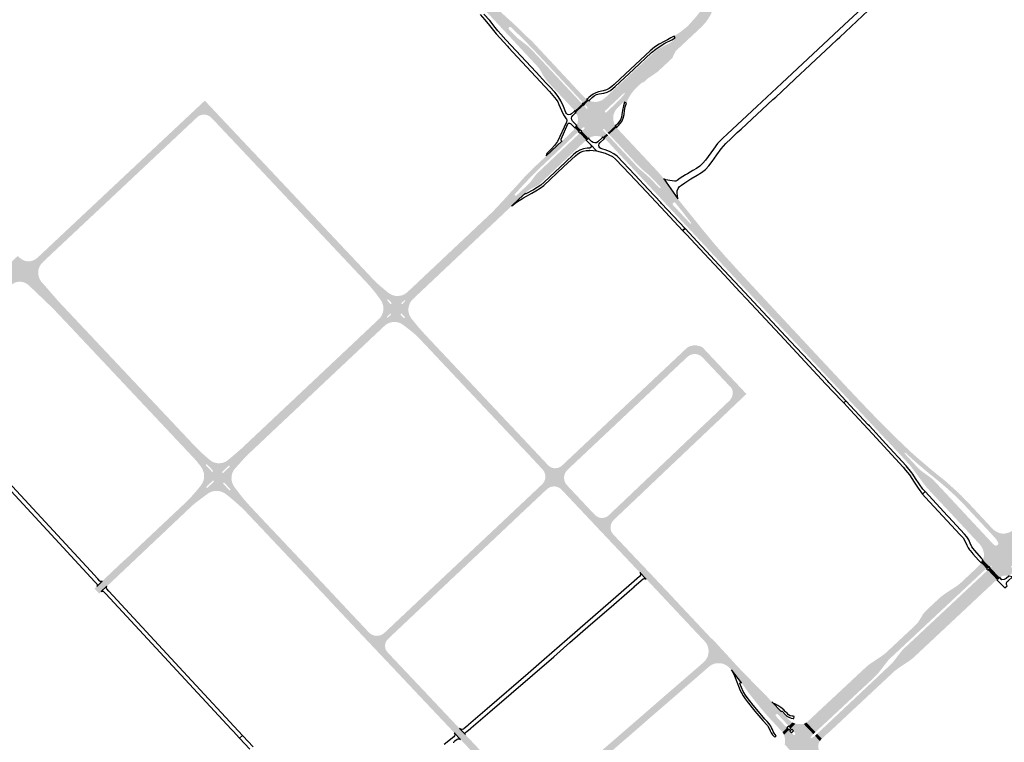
# Model space of a CAD drawing. Header units: metres. Extents: x 124582 to 143330, y 393481 to 406815.
# Tile 87 of 134: x 129512 to 130523, y 399809 to 400551. Entities that reach past the tile are written whole.
import ezdxf

# ---------------------------------------------------------------- set-up
doc = ezdxf.new("R2010")
doc.units = ezdxf.units.M
doc.header["$MEASUREMENT"] = 0
for name, color, linetype, lineweight in [('ir-ARC-asfalt-bestaande fietspaden-niet te inspecteren', 21, 'Continuous', 0), ('ir-ARC-asfalt-bestaande wegen-niet te inspecteren', 151, 'Continuous', 0), ('ir-ARC-asfalt-hoofdwegen-te inspecteren', 5, 'Continuous', 0), ('ir-ARC-beton-hoofdwegen-te inspecteren', 253, 'Continuous', 0)]:
    doc.layers.add(name, color=color, linetype=linetype, lineweight=lineweight)

msp = doc.modelspace()

# ---------------------------------------------------------------- hatches: boundary and pattern name
at = {"layer": 'ir-ARC-asfalt-hoofdwegen-te inspecteren', "linetype": 'Continuous', "lineweight": 13}
for points in [[(130009.732, 400538.933), (129992.567, 400557.274), (129961.354, 400590.69), (129930.981, 400623.174), (129908.205, 400647.603), (129885.098, 400672.328), (129884.756, 400672.693), (129890.235, 400677.792), (129890.576, 400677.426), (129898.473, 400668.932), (129943.944, 400620.283), (129955.246, 400608.392), (129966.597, 400596.542), (129977.396, 400585.674), (129988.345, 400574.958), (129999.937, 400563.98), (130003.665, 400560.511), (130007.423, 400557.082), (130014.774, 400550.456), (130018.51, 400547.067), (130014.236, 400543.071), (130014.203, 400543.04)], [(130090.369, 400465.44), (130088.788, 400467.136), (130058.096, 400500), (130040.081, 400519.291), (130028.952, 400530.768), (130017.469, 400541.891), (130016.24, 400543.051), (130015.604, 400543.4), (130014.879, 400543.407), (130014.236, 400543.071), (130018.51, 400547.067), (130026.899, 400539.115), (130035.1, 400530.969), (130035.784, 400530.385), (130036.603, 400530.013), (130039.273, 400527.105), (130087.327, 400475.654), (130091.429, 400471.26), (130093.841, 400469.223), (130094.278, 400468.979)], [(130081.692, 400457.339), (130081.4, 400457.762), (130079.744, 400459.509), (130073.469, 400466.13), (130062.247, 400478.098), (130054.386, 400486.582), (130051.539, 400490.119), (130049.03, 400493.903), (130046.88, 400497.902), (130045.444, 400500.226), (130044.466, 400501.612), (130043.33, 400502.872), (130036.522, 400510.169), (130014.861, 400533.452), (130009.732, 400538.933), (130014.203, 400543.04), (130013.745, 400542.092), (130014.026, 400541.078), (130019.16, 400535.611), (130022.577, 400532.294), (130026.29, 400529.312), (130027.481, 400528.471), (130032.641, 400524.483), (130037.388, 400520.012), (130087.708, 400466.127), (130089.302, 400464.42)], [(130095.902, 400429.028), (130088.94, 400436.41), (130091.511, 400438.831), (130091.825, 400439.532), (130091.551, 400440.25), (130090.85, 400440.564), (130090.132, 400440.29), (130087.571, 400437.86), (130083.652, 400442.12), (130084.711, 400445.33), (130084.99, 400448.7), (130084.473, 400452.04), (130083.19, 400455.168), (130082.899, 400455.59), (130090.71, 400462.87), (130093.801, 400459.57), (130094.15, 400459.4), (130094.502, 400459.55), (130094.802, 400459.82), (130094.99, 400460.16), (130094.871, 400460.53), (130091.831, 400463.9), (130096.169, 400467.924), (130096.66, 400467.65), (130099.793, 400466.644), (130103.073, 400466.373), (130106.329, 400466.853), (130109.392, 400468.057), (130112.102, 400469.924), (130120.436, 400477.69), (130127.513, 400471.048), (130112.871, 400457.29), (130112.552, 400456.583), (130112.825, 400455.856), (130113.53, 400455.533), (130114.258, 400455.801), (130126.382, 400467.32), (130128.76, 400469.911), (130132.43, 400466.677), (130131.83, 400466.592), (130128.672, 400463.24), (130125.36, 400460.017), (130123.612, 400457.889), (130122.299, 400455.468), (130121.47, 400452.842), (130121.154, 400450.106), (130121.362, 400447.36), (130121.982, 400444.85), (130122.931, 400442.449), (130123.061, 400442.259), (130123.326, 400441.887), (130115.51, 400434.65), (130111.751, 400438.69), (130111.401, 400438.86), (130111.04, 400438.73), (130110.681, 400438.42), (130110.491, 400438.06), (130110.642, 400437.68), (130114.4, 400433.653), (130110.359, 400429.893), (130109.778, 400430.22), (130109.722, 400430.249), (130107.089, 400431.127), (130104.337, 400431.483), (130101.568, 400431.305), (130098.884, 400430.599), (130096.385, 400429.392)], [(129533.725, 400281.771), (129512.519, 400305.58), (129512.557, 400305.547), (129512.894, 400305.305), (129514.854, 400304.097), (129516.98, 400303.215), (129519.794, 400302.752), (129522.641, 400302.9), (129525.392, 400303.652), (129527.918, 400304.975), (129530.104, 400306.806), (129531.595, 400308.152), (129543.63, 400319.45), (129555.646, 400330.753), (129588.631, 400361.699), (129600.612, 400372.923), (129615.668, 400387.056), (129616.459, 400387.819), (129631.404, 400401.827), (129660.552, 400429.198), (129688.225, 400455.163), (129689.354, 400456.207), (129701.642, 400467.717), (129703.678, 400465.623), (129714.721, 400453.868), (129715.037, 400453.532), (129710.151, 400448.385), (129708.779, 400449.842), (129708.307, 400450.313), (129706.296, 400451.905), (129703.959, 400452.961), (129701.435, 400453.418), (129698.876, 400453.249), (129696.434, 400452.465), (129694.256, 400451.111), (129693.547, 400450.446), (129693.109, 400450.035), (129680.783, 400438.462), (129680.345, 400438.051), (129665.804, 400424.398), (129665.366, 400423.987), (129650.824, 400410.333), (129650.386, 400409.922), (129636.582, 400396.961), (129636.144, 400396.55), (129621.592, 400382.888), (129621.155, 400382.477), (129607.36, 400369.525), (129606.922, 400369.114), (129593.118, 400356.154), (129592.681, 400355.743), (129590.427, 400353.627), (129578.204, 400342.179), (129576.653, 400340.725), (129576.216, 400340.314), (129560.954, 400325.999), (129560.517, 400325.589), (129547.438, 400313.322), (129547, 400312.911), (129536.857, 400303.398), (129536.42, 400302.988), (129535.706, 400302.319), (129533.483, 400299.945), (129531.829, 400297.146), (129530.822, 400294.054), (129530.509, 400290.817), (129530.908, 400287.59), (129531.997, 400284.526)], [(129881.881, 400263.679), (129881.66, 400264), (129876.653, 400270.778), (129871.303, 400277.288), (129838.565, 400312.058), (129821.207, 400330.494), (129745.287, 400411.126), (129731.249, 400426.03), (129729.531, 400427.806), (129710.151, 400448.385), (129715.037, 400453.532), (129722.386, 400445.714), (129723.535, 400444.517), (129723.98, 400444.074), (129741.035, 400425.957), (129749.182, 400417.306), (129751.012, 400415.404), (129765.096, 400400.469), (129779.852, 400384.795), (129794.619, 400369.133), (129822.388, 400339.644), (129848.579, 400311.854), (129850.135, 400310.203), (129858.334, 400301.504), (129859.37, 400300.436), (129874.669, 400284.199), (129876.962, 400281.812), (129879.586, 400279.427), (129881.427, 400277.754), (129889.263, 400271.215)], [(130020.186, 400370.284), (130016.167, 400373.997), (130021.525, 400379.796), (130029.77, 400388.961), (130041.87, 400401.01), (130052.051, 400410.601), (130052.181, 400410.747), (130052.284, 400410.91), (130068.872, 400426.45), (130080.481, 400437.48), (130082.002, 400439.39), (130085.391, 400435.8), (130083.644, 400434.155), (130047.271, 400399.92), (130037.971, 400390.77), (130028.931, 400381.36), (130020.151, 400371.7), (130019.891, 400370.985)], [(130024.235, 400366.543), (130020.275, 400370.203), (130020.939, 400369.969), (130021.6, 400370.21), (130033.311, 400381.23), (130034.87, 400382.754), (130036.327, 400384.376), (130037.008, 400385.228), (130040.744, 400390.425), (130042.086, 400392.024), (130043.533, 400393.53), (130085.021, 400432.709), (130086.76, 400434.35), (130093.473, 400427.2), (130093.079, 400426.903), (130091.748, 400425.653), (130047.168, 400383.668), (130044.881, 400381.676), (130042.366, 400379.981), (130039.661, 400378.61), (130039.481, 400378.529), (130036.4, 400377.013), (130033.542, 400375.108), (130030.958, 400372.846)], [(130197.19, 400338.23), (130173.017, 400364.152), (130172.091, 400365.113), (130156.098, 400382.239), (130123.783, 400416.762), (130114.155, 400427.322), (130112.658, 400428.6), (130112.572, 400428.661), (130112.481, 400428.7), (130112.27, 400428.819), (130115.862, 400432.1), (130117.411, 400430.439), (130145.214, 400400.589), (130148.799, 400397.078), (130152.569, 400393.766), (130155.612, 400391.197), (130159.999, 400387.123), (130168.568, 400378.06), (130168.888, 400377.916), (130169.235, 400377.973), (130169.513, 400378.255), (130169.745, 400378.49), (130169.823, 400378.822), (130169.656, 400379.119), (130161.116, 400388.167), (130156.719, 400392.273), (130152.894, 400395.494), (130149.713, 400398.317), (130146.669, 400401.286), (130118.508, 400431.44), (130116.96, 400433.1), (130124.552, 400440.165), (130124.786, 400439.837), (130126.211, 400438.295), (130162.63, 400399.5), (130167.483, 400394.299), (130170.643, 400390.679), (130173.229, 400387.43), (130187.439, 400366.948), (130200.378, 400350.948), (130205.19, 400344.975), (130201.211, 400341.512), (130201.338, 400341.842), (130201.227, 400342.177), (130191.982, 400354.04), (130185.763, 400361.806), (130185.094, 400362.641), (130184.482, 400363.128), (130183.706, 400363.221), (130182.996, 400362.892), (130182.901, 400362.808), (130182.722, 400362.649), (130182.317, 400361.997), (130182.285, 400361.23), (130182.636, 400360.547), (130183.328, 400359.773), (130200.432, 400341.5), (130200.766, 400341.334), (130201.125, 400341.434)], [(130362.371, 400161.432), (130345.677, 400179.3), (130344.756, 400180.262), (130326.145, 400200.258), (130307.149, 400220.568), (130266.276, 400264.34), (130248.083, 400283.768), (130242.779, 400289.472), (130214.63, 400319.531), (130213.714, 400320.51), (130197.19, 400338.23), (130201.125, 400341.434), (130201.211, 400341.512), (130205.19, 400344.975), (130213.479, 400334.685), (130218.711, 400328.377), (130224.746, 400321.101), (130225.098, 400320.677), (130237.395, 400306.617), (130251.427, 400291.254), (130272.465, 400268.545), (130283.419, 400256.78), (130289.123, 400250.653), (130294.946, 400244.399), (130316.482, 400221.365), (130322.415, 400214.985), (130325.635, 400211.522), (130345.245, 400190.593), (130353.332, 400181.926), (130363.847, 400170.656), (130367.783, 400166.495)], [(129520.672, 400278.286), (129518.067, 400280.151), (129515.099, 400281.356), (129511.931, 400281.833), (129508.739, 400281.557), (129505.965, 400280.59), (129503.612, 400279.138), (129498.094, 400284.613), (129499.182, 400286.412), (129499.716, 400287.506), (129500.764, 400291.04), (129501.056, 400294.715), (129500.818, 400297.249), (129500.209, 400299.72), (129499.644, 400301.081), (129499.234, 400301.896), (129498.691, 400302.751), (129496.909, 400305.218), (129501.185, 400300.372)], [(129732.244, 400070.845), (129719.918, 400085.573), (129720.253, 400085.429), (129720.596, 400085.554), (129727.138, 400091.782), (129727.322, 400092.118), (129727.205, 400092.483), (129726.862, 400092.88), (129726.518, 400092.993), (129726.181, 400092.862), (129719.609, 400086.633), (129719.441, 400086.299), (129719.571, 400085.948), (129705.962, 400099.463), (129708.327, 400097.62), (129711.014, 400096.291), (129713.914, 400095.53), (129716.907, 400095.368), (129719.872, 400095.812), (129722.687, 400096.843), (129725.237, 400098.42), (129725.861, 400098.954), (129738.42, 400109.65), (129741.76, 400112.794), (129751.534, 400121.998), (129762.233, 400132.072), (129764.717, 400134.411), (129775.669, 400144.723), (129786.661, 400155.072), (129797.74, 400165.505), (129812.469, 400179.373), (129824.19, 400190.409), (129864.497, 400228.361), (129877.37, 400240.483), (129880.905, 400243.814), (129887.21, 400237.349), (129884.024, 400234.396), (129874.759, 400225.669), (129854.157, 400206.244), (129853.276, 400205.4), (129849.271, 400201.712), (129847.595, 400200.032), (129838.069, 400191.169), (129827.473, 400181.16), (129825.703, 400179.505), (129811.096, 400165.777), (129808.864, 400163.635), (129807.831, 400162.62), (129797.368, 400152.765), (129796.089, 400151.559), (129786.29, 400142.328), (129777.399, 400133.969), (129776.235, 400132.911), (129771.663, 400128.551), (129763.614, 400120.968), (129754.002, 400111.912), (129747.849, 400106.116), (129741.372, 400099.57), (129733.289, 400090.618), (129731.3, 400088.105), (129729.894, 400085.225), (129729.136, 400082.11), (129729.061, 400078.906), (129729.673, 400075.76), (129730.944, 400072.817)], [(130048.715, 400074.298), (130050.267, 400076.506), (130051.231, 400079.028), (130051.548, 400081.709), (130051.198, 400084.386), (130050.203, 400086.895), (130048.623, 400089.084), (130046.539, 400091.271), (130037.343, 400101.121), (130013.223, 400126.726), (130000, 400140.762), (129999.703, 400141.077), (129973.764, 400168.611), (129963.054, 400179.98), (129944.304, 400199.882), (129933.254, 400211.612), (129923.43, 400222.04), (129919.522, 400226.02), (129915.271, 400229.87), (129908.63, 400234.999), (129915.774, 400241.62), (129921.93, 400234.212), (129928.376, 400227.056), (129988.583, 400163.166), (129995.284, 400156.054), (130002.535, 400148.36), (130008.909, 400141.596), (130010.731, 400139.663), (130017.159, 400132.841), (130022.049, 400127.652), (130030.482, 400118.703), (130042.906, 400105.52), (130052.839, 400094.92), (130053.739, 400093.997), (130054.589, 400093.075), (130056.578, 400091.59), (130058.867, 400090.629), (130061.321, 400090.25), (130063.793, 400090.475), (130066.137, 400091.291), (130068.215, 400092.65)], [(130053.124, 400068.775), (130048.715, 400074.298), (130068.215, 400092.65), (130073.988, 400098.095), (130074.424, 400098.507), (130087.462, 400110.806), (130087.898, 400111.218), (130102.46, 400124.953), (130102.896, 400125.365), (130117.378, 400139.026), (130117.815, 400139.438), (130125.106, 400146.316), (130137.023, 400157.483), (130144.289, 400164.328), (130144.726, 400164.74), (130157.448, 400176.725), (130157.885, 400177.136), (130176.006, 400194.208), (130176.443, 400194.62), (130190.563, 400207.922), (130191, 400208.333), (130197.366, 400214.331), (130200.345, 400215.686), (130203.542, 400216.381), (130205.165, 400207.614), (130202.434, 400207.331), (130199.861, 400206.373), (130197.61, 400204.8), (130197.443, 400204.629), (130183.517, 400191.578), (130179.424, 400187.739), (130162.452, 400171.704), (130162.021, 400171.273), (130158.858, 400168.34), (130150.378, 400160.356), (130150.361, 400160.34), (130148.468, 400158.53), (130145.637, 400155.896), (130130.17, 400141.311), (130129.381, 400140.588), (130125.519, 400136.928), (130116.945, 400128.848), (130103, 400115.735), (130089.566, 400103.065), (130074.233, 400088.638), (130073.966, 400088.397)], [(130243.71, 400165.363), (130243.944, 400167.579), (130243.732, 400169.798), (130243.08, 400171.929), (130242.327, 400172.927), (130240.824, 400174.527), (130226.927, 400189.239), (130226.705, 400189.46), (130226.469, 400189.721), (130218.976, 400197.67), (130212.765, 400204.266), (130212.579, 400204.447), (130210.405, 400206.124), (130207.88, 400207.203), (130205.165, 400207.614), (130203.542, 400216.381), (130206.814, 400216.385), (130210.014, 400215.698), (130211.77, 400215.051), (130213.313, 400213.993), (130218.504, 400208.457), (130232.549, 400193.565), (130246.654, 400178.628), (130250.242, 400174.816), (130258.024, 400166.54)], [(130120.849, 400022.749), (130102.524, 400042.226), (130104.539, 400040.619), (130106.898, 400039.584), (130109.445, 400039.19), (130112.007, 400039.463), (130114.414, 400040.386), (130116.502, 400041.895), (130117.405, 400042.747), (130121.905, 400047.048), (130131.186, 400055.828), (130134.825, 400059.312), (130149.88, 400073.614), (130162.591, 400085.664), (130162.791, 400085.844), (130162.849, 400085.899), (130173.291, 400095.813), (130173.363, 400095.885), (130188.035, 400109.816), (130188.279, 400110.04), (130188.373, 400110.146), (130198.781, 400120.034), (130198.854, 400120.103), (130199.306, 400120.556), (130210.541, 400131.195), (130213.701, 400134.155), (130223.788, 400143.711), (130225.454, 400145.33), (130240.316, 400159.428), (130240.505, 400159.598), (130241.955, 400161.29), (130243.038, 400163.238), (130243.71, 400165.363), (130258.024, 400166.54), (130257.595, 400166.154), (130256.053, 400164.681), (130251.992, 400160.845), (130248.722, 400157.718), (130244.786, 400154.01), (130229.285, 400139.254), (130229.16, 400139.135), (130228.961, 400138.906), (130225.326, 400135.509), (130205.924, 400117.079), (130202.277, 400113.634), (130201.338, 400112.774), (130201.177, 400112.586), (130192.435, 400104.305), (130179.776, 400092.307), (130179.759, 400092.291), (130178.847, 400091.442), (130177.424, 400090.083), (130166.546, 400079.762), (130161.711, 400075.158), (130154.758, 400068.546), (130148.21, 400062.291), (130148.149, 400062.233), (130128.864, 400043.958), (130121.916, 400037.407), (130121.518, 400037.016), (130120.502, 400035.712), (130119.115, 400033.283), (130118.434, 400030.57), (130118.509, 400027.773), (130119.334, 400025.101)], [(130426.308, 400092.874), (130423.982, 400095.52), (130417.289, 400102.776), (130412.416, 400108.039), (130403.544, 400117.517), (130386.554, 400135.665), (130385.394, 400136.917), (130368.464, 400154.91), (130362.371, 400161.432), (130367.783, 400166.495), (130375.926, 400157.887), (130391.707, 400141.508), (130397.985, 400135.143), (130408.325, 400124.664), (130418.987, 400114.513), (130423.949, 400109.833), (130425.17, 400108.681), (130426.888, 400106.998), (130435.166, 400099.668), (130435.491, 400099.368), (130430.957, 400097.373), (130421.251, 400106.189), (130420.926, 400106.311), (130420.596, 400106.203), (130420.489, 400106.092), (130420.392, 400105.753), (130420.533, 400105.429), (130429.451, 400095.779)], [(129593.177, 399961.551), (129588.359, 399966.745), (129590.583, 399968.804), (129596.275, 399974.258), (129596.768, 399974.714), (129606.021, 399983.648), (129616.478, 399993.477), (129622.382, 399998.798), (129623.643, 400000), (129639.457, 400015.074), (129667.306, 400041.249), (129678.405, 400051.681), (129684.549, 400057.48), (129688.783, 400062.089), (129692.833, 400066.765), (129692.894, 400066.835), (129695.281, 400069.725), (129698.071, 400073.27), (129699.689, 400076.051), (129700.683, 400079.11), (129701.008, 400082.311), (129700.649, 400085.508), (129699.623, 400088.557), (129698.831, 400090.16), (129698.062, 400091.34), (129710.521, 400077.499), (129710.176, 400077.635), (129709.836, 400077.486), (129703.267, 400071.324), (129703.102, 400070.979), (129703.229, 400070.619), (129703.566, 400070.252), (129703.916, 400070.079), (129704.28, 400070.218), (129710.86, 400076.402), (129711.016, 400076.732), (129710.906, 400077.081), (129723.25, 400063.731), (129722.518, 400064.276), (129721.752, 400064.779), (129718.804, 400066.185), (129715.627, 400066.939), (129712.362, 400067.008), (129709.155, 400066.389), (129706.151, 400065.109), (129703.483, 400063.225), (129702.081, 400062.189), (129691.44, 400054.22), (129687.646, 400050.834), (129662.208, 400026.804), (129659.833, 400024.53), (129636.132, 400002.167), (129629.652, 399996.023), (129617.203, 399984.29), (129612.399, 399979.73), (129608.548, 399976.074), (129602.11, 399970.027), (129601.161, 399969.122), (129595.344, 399963.578)], [(130497.379, 400012.453), (130476.892, 400034.421), (130468.645, 400043.223), (130467.615, 400044.325), (130446.178, 400067.252), (130443.481, 400070.182), (130440.947, 400073.314), (130431.338, 400086.212), (130430.444, 400087.415), (130427.721, 400091.078), (130427.493, 400091.366), (130426.308, 400092.874), (130429.451, 400095.779), (130434.014, 400090.831), (130436.302, 400088.676), (130438.744, 400086.696), (130446.855, 400080.93), (130448.52, 400079.625), (130449.78, 400078.461), (130451.319, 400076.866), (130470.917, 400055.887), (130481.202, 400044.855), (130504.844, 400019.508)], [(130508.864, 400023.634), (130485.414, 400048.831), (130480.396, 400054.166), (130478.227, 400056.42), (130474.868, 400059.681), (130471.252, 400063.141), (130464.189, 400069.591), (130456.926, 400075.815), (130450.013, 400081.404), (130445.961, 400084.624), (130440.711, 400089.048), (130430.957, 400097.373), (130435.491, 400099.368), (130442.217, 400093.676), (130445.064, 400091.217), (130450.318, 400086.851), (130462.376, 400077.097), (130473.686, 400066.986), (130478.567, 400062.328), (130479.08, 400061.812), (130486.863, 400053.773), (130487.146, 400053.522), (130490.03, 400050.413), (130500.104, 400039.645), (130510.349, 400028.656), (130511.046, 400027.944), (130512.235, 400026.815)], [(130148.389, 399983.391), (130145.547, 399986.325), (130132.65, 400000), (130122.949, 400010.221), (130122.257, 400010.974), (130121.961, 400011.274), (130114.626, 400018.997), (130103.381, 400030.886), (130103.367, 400030.901), (130100.42, 400034.057), (130099.663, 400034.855), (130097.382, 400037.276), (130096.27, 400038.454), (130091.328, 400043.725), (130090.187, 400044.914), (130082.279, 400053.283), (130068.887, 400067.514), (130068.026, 400068.461), (130065.868, 400070.154), (130063.35, 400071.24), (130060.639, 400071.65), (130057.912, 400071.355), (130055.351, 400070.375), (130053.124, 400068.775), (130073.966, 400088.397), (130072.201, 400086.151), (130071.069, 400083.529), (130070.645, 400080.704), (130070.958, 400077.865), (130071.987, 400075.201), (130073.664, 400072.888), (130074.271, 400072.215), (130077.252, 400069.022), (130077.942, 400068.287), (130087.661, 400057.999), (130096.843, 400048.24), (130102.524, 400042.226), (130120.849, 400022.749), (130127.203, 400016.034), (130127.52, 400015.68), (130128.184, 400014.987), (130151.069, 399990.78), (130152.818, 399988.936), (130153.732, 399987.989)], [(129884.083, 399896.785), (129869.521, 399912.176), (129859.229, 399923.057), (129851.522, 399931.235), (129847.732, 399935.282), (129835.533, 399948.258), (129827.248, 399957.14), (129816.001, 399969.089), (129814.448, 399970.754), (129808.499, 399977.036), (129781.117, 400006.081), (129770.11, 400017.722), (129758.935, 400029.596), (129753.943, 400034.839), (129742.111, 400047.363), (129740.546, 400048.96), (129733.767, 400055.092), (129726.772, 400060.976), (129725.188, 400062.24), (129723.56, 400063.456), (129723.25, 400063.731), (129727.149, 400067.626), (129727.509, 400067.745), (129727.887, 400068.089), (129727.983, 400068.243), (129728.017, 400068.421), (129727.979, 400068.612), (129732.244, 400070.845), (129736.597, 400065.064), (129740.553, 400060.019), (129744.727, 400055.152), (129745.008, 400054.818), (129747.846, 400051.673), (129768.022, 400030.173), (129773.359, 400024.588), (129780.702, 400016.797), (129791.401, 400005.457), (129809.814, 399985.938), (129816.93, 399978.37), (129818.094, 399977.135), (129821.094, 399973.953), (129827.837, 399966.815), (129839.616, 399954.244), (129840.078, 399953.739), (129855.183, 399937.669), (129871.201, 399920.698), (129873.428, 399919.288), (129875.919, 399918.425), (129878.541, 399918.157), (129881.155, 399918.497), (129883.622, 399919.427), (129885.809, 399920.898), (129885.997, 399921.056), (129890.843, 399915.91), (129889.539, 399914.637), (129888.095, 399912.734), (129887.16, 399910.536), (129886.792, 399908.176), (129887.012, 399905.798), (129887.808, 399903.545), (129889.13, 399901.556)], [(129889.13, 399901.556), (129870.643, 399921.236), (129872.838, 399919.615), (129875.358, 399918.567), (129878.055, 399918.153), (129880.773, 399918.396), (129883.354, 399919.283), (129885.647, 399920.762), (129886.4, 399921.445), (129899.47, 399933.761), (129899.907, 399934.172), (129915.232, 399948.611), (129915.668, 399949.023), (129918.701, 399951.88), (129932.03, 399964.414), (129932.08, 399964.457), (129943.618, 399975.341), (129945.762, 399977.36), (129946.199, 399977.771), (129961.487, 399992.166), (129961.924, 399992.577), (129974.99, 400004.88), (129975.427, 400005.291), (129989.238, 400018.296), (129989.675, 400018.707), (130004.196, 400032.38), (130004.633, 400032.791), (130019.17, 400046.479), (130019.607, 400046.89), (130033.37, 400059.849), (130033.807, 400060.261), (130046.86, 400072.551), (130047.297, 400072.962), (130048.715, 400074.298), (130053.124, 400068.775), (130052.211, 400067.926), (130039.443, 400055.933), (130039.264, 400055.757), (130025.29, 400042.621), (130016.385, 400034.216), (130010.386, 400028.523), (130006.515, 400024.87), (129993.041, 400012.182), (129992.516, 400011.67), (129980.462, 400000.362), (129979.094, 399999.092), (129969.689, 399990.224), (129967.081, 399987.752), (129950.55, 399972.159), (129945.282, 399967.216), (129920.915, 399944.247), (129890.865, 399915.911), (129890.664, 399915.709), (129889.539, 399914.637), (129888.095, 399912.734), (129887.16, 399910.536), (129886.792, 399908.176), (129887.012, 399905.798), (129887.808, 399903.545)], [(130518.151, 399977.941), (130508.534, 399988.164), (130509.833, 399989.406), (130509.993, 399989.862), (130509.679, 399990.23), (130509.203, 399990.144), (130507.592, 399989.187), (130500.933, 399996.229), (130501.37, 399997.291), (130501.917, 399999.382), (130502.073, 400001.539), (130501.832, 400003.687), (130501.099, 400006.395), (130499.945, 400008.952), (130498.399, 400011.293), (130497.379, 400012.453), (130504.844, 400019.508), (130509.519, 400014.496), (130511.119, 400012.808), (130512.867, 400011.274), (130513.918, 400010.844), (130515.051, 400010.936), (130516.018, 400011.532), (130516.611, 400012.501), (130516.701, 400013.633), (130515.411, 400016.164), (130513.703, 400018.435), (130508.864, 400023.634), (130512.235, 400026.815), (130515.076, 400024.884), (130518.27, 400023.621), (130520.709, 400023.193), (130523.185, 400023.216), (130525.616, 400023.687), (130527.964, 400024.42), (130530.155, 400025.538), (130532.127, 400027.009), (130541.138, 400016.97), (130533.125, 400009.469), (130532.905, 400009.045), (130533.158, 400008.64), (130533.636, 400008.653), (130536.277, 400010.14), (130538.648, 400012.028), (130542.448, 400015.582), (130549.53, 400012.225), (130547.853, 400010.184), (130546.559, 400007.881), (130545.689, 400005.387), (130545.269, 400002.779), (130545.334, 399999.932), (130545.924, 399997.147), (130546.187, 399996.851), (130535.178, 399986.595), (130534.625, 399987.13), (130532.407, 399988.719), (130530.532, 399989.815), (130530.111, 399989.835), (130529.823, 399989.526), (130529.873, 399989.107), (130533.52, 399985.087), (130527.672, 399979.56), (130527.417, 399979.833), (130525.382, 399980.134), (130523.325, 399980.078), (130521.309, 399979.665), (130519.637, 399978.973)], [(130328.993, 399819.334), (130319.593, 399829.184), (130321.342, 399830.566), (130323.024, 399832.137), (130334.54, 399842.892), (130348.644, 399856.01), (130360.321, 399866.903), (130371.978, 399877.813), (130380.632, 399885.847), (130383.682, 399888.455), (130384.029, 399888.746), (130396.215, 399896.945), (130396.926, 399897.345), (130400.91, 399900.396), (130420.006, 399918.271), (130431.022, 399928.539), (130431.595, 399929.053), (130433.972, 399931.648), (130435.969, 399934.545), (130436.411, 399935.306), (130439.08, 399939.902), (130439.517, 399940.596), (130441.044, 399942.566), (130442.803, 399944.332), (130450.235, 399951.276), (130456.692, 399957.277), (130457.356, 399957.873), (130458.03, 399958.451), (130461.369, 399960.945), (130474.851, 399969.857), (130475.539, 399970.345), (130478.596, 399972.938), (130496.36, 399989.71), (130498.012, 399991.335), (130498.705, 399992.056), (130499.357, 399992.824), (130504.682, 399987.149), (130502.983, 399986), (130498.108, 399981.468), (130405.916, 399895.287), (130403.831, 399893.145), (130401.957, 399890.817), (130393.388, 399879.808), (130389.956, 399876.142), (130330.575, 399820.789)], [(130217.788, 399908.634), (130216.467, 399910.913), (130216.107, 399911.402), (130215.728, 399911.876), (130215.158, 399912.494), (130203.162, 399925.28), (130171.5, 399958.986), (130157.446, 399973.981), (130155.942, 399975.586), (130155.017, 399976.517), (130148.389, 399983.391), (130153.732, 399987.989), (130161.144, 399980.249), (130162.525, 399978.674), (130179.073, 399961.202), (130185.685, 399954.132), (130195.499, 399943.687), (130221.307, 399916.195), (130221.815, 399915.687), (130223.795, 399914.099)], [(130335.553, 399812.533), (130330.64, 399817.602), (130332.21, 399819.067), (130407.92, 399890.304), (130418.385, 399903.827), (130420.024, 399905.302), (130499.567, 399979.752), (130504.496, 399984.392), (130505.983, 399985.769), (130515.312, 399975.821), (130514.012, 399974.77), (130508.159, 399969.294), (130491.695, 399953.916), (130480.863, 399943.745), (130459.029, 399923.31), (130429.403, 399895.616), (130425.565, 399892.583), (130413.494, 399884.567), (130409.372, 399881.329), (130407.327, 399879.492), (130407.4, 399879.387), (130341.931, 399818.262), (130341.845, 399818.343), (130339.682, 399816.413), (130337.12, 399814.006)], [(130040.233, 399731.317), (130041.663, 399746.522), (130044.323, 399746.753), (130046.896, 399747.467), (130049.295, 399748.64), (130051.439, 399750.231), (130051.621, 399750.374), (130054.835, 399753.162), (130072.581, 399768.498), (130080.155, 399775.016), (130098.336, 399790.747), (130098.491, 399790.898), (130102.769, 399794.628), (130108.727, 399799.748), (130113.921, 399804.287), (130119.402, 399809.001), (130122.127, 399811.378), (130133.33, 399821.1), (130151.615, 399836.93), (130153.519, 399838.617), (130164.324, 399847.954), (130177.928, 399859.775), (130184.126, 399865.133), (130199.619, 399878.517), (130213.814, 399890.825), (130214.878, 399891.799), (130216.776, 399894.155), (130218.16, 399896.846), (130218.975, 399899.76), (130219.186, 399902.778), (130218.785, 399905.777), (130217.788, 399908.634), (130239.885, 399886.042), (130237.228, 399888.027), (130234.211, 399889.403), (130230.97, 399890.11), (130227.654, 399890.113), (130227.425, 399890.08), (130225.061, 399889.533), (130222.808, 399888.631), (130220.719, 399887.396), (130218.879, 399885.883), (130212.615, 399880.487), (130207.719, 399876.214), (130189.912, 399860.768), (130185.013, 399856.526), (130183.117, 399854.901), (130172.139, 399845.37), (130160.024, 399834.917), (130146.723, 399823.306), (130146.461, 399823.1), (130136.305, 399814.278), (130128.111, 399807.212), (130107.263, 399789.194), (130091.609, 399775.55), (130089.259, 399773.549), (130080.035, 399765.621), (130077.498, 399763.42), (130056.357, 399745.211), (130041.744, 399732.621), (130040.632, 399731.643)], [(130295.13, 399819.096), (130293.776, 399820.692), (130293.035, 399821.528), (130292.436, 399822.126), (130283.238, 399832.056), (130281.197, 399834.259), (130275.5, 399840.673), (130272.183, 399844.601), (130266.392, 399851.836), (130260.72, 399859.164), (130257.911, 399862.987), (130255.228, 399866.9), (130252.925, 399870.008), (130242.541, 399883.123), (130241.096, 399884.76), (130240.931, 399884.972), (130239.885, 399886.042), (130217.788, 399908.634), (130223.795, 399914.099), (130245.501, 399890.503), (130246.167, 399889.736), (130249.91, 399885.726), (130254.759, 399880.593), (130259.693, 399875.541), (130277.774, 399857.312), (130284.089, 399850.325), (130294.101, 399840.101), (130301.687, 399832.076), (130303.715, 399830.318), (130303.913, 399830.146), (130305.288, 399829.193), (130301.614, 399825.479), (130300.249, 399826.939), (130290.338, 399837.508), (130289.591, 399837.97), (130288.717, 399837.879), (130288.083, 399837.271), (130287.953, 399836.402), (130288.383, 399835.636), (130298.325, 399825.052), (130299.677, 399823.638)], [(129964.457, 399811.728), (129957.797, 399818.726), (129949.76, 399827.243), (129949.614, 399827.428), (129938.114, 399839.58), (129927.258, 399851.109), (129926.393, 399851.987), (129899.644, 399880.337), (129884.083, 399896.785), (129889.13, 399901.556), (129904.566, 399885.228), (129905.411, 399884.351), (129946.099, 399841.262), (129956.099, 399830.66), (129961.926, 399824.546), (129963.441, 399822.917), (129969.38, 399816.727)], [(130313.769, 399788.786), (130305.298, 399797.773), (130307.741, 399800.14), (130307.925, 399800.511), (130307.77, 399800.895), (130307.34, 399801.105), (130306.863, 399801.13), (130305.309, 399800.439), (130304.004, 399799.769), (130303.771, 399799.479), (130297.275, 399806.792), (130297.517, 399807.822), (130297.779, 399810.242), (130297.756, 399811.435), (130297.033, 399815.138), (130296.894, 399815.717), (130296.622, 399816.562), (130301.66, 399821.446), (130302.696, 399820.343), (130304.285, 399818.72), (130306.36, 399816.498), (130306.859, 399816.244), (130307.417, 399816.278), (130307.853, 399816.558), (130308.105, 399817.01), (130308.142, 399817.29), (130308.105, 399817.567), (130307.439, 399818.97), (130306.549, 399820.242), (130306.226, 399820.602), (130304.694, 399822.298), (130303.658, 399823.376), (130308.44, 399827.954), (130309.358, 399827.696), (130310.233, 399827.647), (130312.609, 399827.499), (130314.988, 399827.599), (130315.375, 399827.632), (130316.8, 399827.738), (130326.768, 399817.271), (130325.776, 399816.318), (130324.106, 399814.161), (130323.943, 399813.684), (130324.216, 399813.26), (130324.718, 399813.212), (130327.367, 399814.641), (130328.404, 399815.545), (130333.395, 399810.065), (130323.32, 399799.142), (130323.196, 399799.028), (130323.096, 399798.899)], [(130326.768, 399817.271), (130316.8, 399827.738), (130317.091, 399827.76), (130319.593, 399829.184), (130328.993, 399819.334)], [(130040.233, 399731.317), (130036.017, 399735.783), (130015.646, 399757.401), (130000.076, 399773.886), (129999.847, 399774.13), (129983.771, 399791.172), (129965.973, 399810.084), (129964.457, 399811.728), (129969.38, 399816.727), (129969.468, 399816.63), (129970.747, 399815.217), (129980.009, 399805.409), (129980.301, 399805.113), (129981.849, 399803.43), (129988.577, 399796.309), (129992.761, 399791.853), (129994.506, 399789.996), (130004.448, 399779.483), (130004.503, 399779.425), (130020.808, 399762.12), (130024.41, 399758.278), (130031.926, 399750.333), (130034.053, 399748.719), (130036.44, 399747.522), (130039.005, 399746.781), (130041.663, 399746.522)], [(130296.622, 399816.562), (130295.983, 399817.892), (130295.13, 399819.096), (130299.677, 399823.638), (130301.66, 399821.446)], [(130333.395, 399810.065), (130328.404, 399815.545), (130330.64, 399817.602), (130335.553, 399812.533), (130334.37, 399811.39)], [(130559.651, 399525.958), (130561.534, 399528.398), (130562.867, 399531.177), (130563.591, 399534.173), (130563.675, 399537.254), (130563.114, 399540.285), (130561.933, 399543.132), (130560.185, 399545.67), (130555.859, 399550.284), (130548.437, 399558.199), (130544.784, 399562.152), (130538.2, 399569.277), (130526.387, 399581.926), (130508.55, 399601.02), (130497.36, 399612.999), (130485.268, 399625.943), (130474.898, 399637.043), (130456.312, 399656.939), (130434.021, 399680.913), (130404.49, 399712.538), (130398.406, 399718.854), (130391.99, 399724.831), (130382.648, 399733.11), (130376.958, 399738.221), (130371.472, 399743.548), (130358.951, 399756.043), (130354.293, 399760.358), (130345.072, 399768.315), (130341.108, 399771.75), (130337.25, 399775.304), (130336.116, 399776.539), (130329.81, 399782.884), (130327.631, 399784.626), (130325.276, 399785.975), (130322.713, 399786.866), (130320.029, 399787.269), (130317.317, 399787.169), (130316.195, 399786.952), (130315.62, 399786.822), (130313.769, 399788.786), (130323.096, 399798.899), (130322.941, 399798.424), (130323.041, 399797.934), (130323.36, 399797.119), (130324.314, 399795.334), (130325.512, 399793.702), (130328.927, 399789.999), (130329.599, 399789.7), (130330.296, 399789.935), (130331.085, 399790.658), (130331.393, 399791.351), (130331.115, 399792.057), (130324.56, 399799.102), (130323.947, 399799.344), (130323.32, 399799.142), (130333.395, 399810.065), (130332.271, 399807.799), (130331.765, 399805.32), (130331.91, 399802.794), (130332.698, 399800.39), (130334.011, 399798.343), (130338.366, 399793.622), (130348.603, 399782.651), (130357.835, 399772.721), (130379.728, 399749.281), (130381.021, 399747.896), (130407.17, 399719.899), (130408.476, 399718.549), (130439.988, 399684.718), (130461.877, 399661.354), (130471.723, 399650.71), (130486.736, 399634.609), (130487.544, 399633.743), (130526.918, 399591.517), (130542.941, 399574.334), (130548.526, 399568.385), (130565.021, 399550.815), (130567.379, 399548.821), (130570.099, 399547.36), (130573.063, 399546.493), (130576.142, 399546.26), (130579.203, 399546.669), (130582.112, 399547.703), (130584.744, 399549.318)]]:
    msp.add_hatch(color=5, dxfattribs=at).paths.add_polyline_path(points)
h = msp.add_hatch(color=5, dxfattribs=at)
h.paths.add_polyline_path([(129723.25, 400063.731), (129710.906, 400077.081), (129710.521, 400077.499), (129698.062, 400091.34), (129695.291, 400095.01), (129693.372, 400097.4), (129691.211, 400099.85), (129689.544, 400101.646), (129689.507, 400101.66), (129678.506, 400113.342), (129664.406, 400128.314), (129651.743, 400141.762), (129565.229, 400233.715), (129564.778, 400234.194), (129560.562, 400238.675), (129558.035, 400241.329), (129548.734, 400251.139), (129543.844, 400256.122), (129543.355, 400256.585), (129527.334, 400271.969), (129520.672, 400278.286), (129501.185, 400300.372), (129509.489, 400308.202), (129512.519, 400305.58), (129533.725, 400281.771), (129536.247, 400278.995), (129541.164, 400273.401), (129550.939, 400262.1), (129564.847, 400247.341), (129597.475, 400212.717), (129662.071, 400144.167), (129685.218, 400119.604), (129690.461, 400114.04), (129697.012, 400107.43), (129699.512, 400105.1), (129705.562, 400099.86), (129705.962, 400099.463), (129719.571, 400085.948), (129719.918, 400085.573), (129732.244, 400070.845), (129727.979, 400068.612), (129727.87, 400068.773), (129727.115, 400069.576), (129721.67, 400075.369), (129721.339, 400075.521), (129720.999, 400075.389), (129720.624, 400075.037), (129720.484, 400074.694), (129720.627, 400074.352), (129726.077, 400068.579), (129726.827, 400067.785), (129726.973, 400067.674), (129727.149, 400067.626)])
h.paths.add_polyline_path([(129709.362, 400086.532), (129709.037, 400086.706), (129702.845, 400093.277), (129702.691, 400093.622), (129702.836, 400093.971), (129703.209, 400094.304), (129703.558, 400094.432), (129703.892, 400094.267), (129710.075, 400087.693), (129710.213, 400087.353), (129710.079, 400087.012), (129709.71, 400086.654)], flags=16)
h = msp.add_hatch(color=5, dxfattribs=at)
h.paths.add_polyline_path([(129908.63, 400234.999), (129905.118, 400237.712), (129902.631, 400239.159), (129899.913, 400240.102), (129897.064, 400240.505), (129894.191, 400240.354), (129892.813, 400240.081), (129889.867, 400239.011), (129887.21, 400237.349), (129880.905, 400243.814), (129882.422, 400245.672), (129883.626, 400247.746), (129884.487, 400249.984), (129884.832, 400251.391), (129885.112, 400254.279), (129884.835, 400257.167), (129884.012, 400259.95), (129882.674, 400262.524), (129881.881, 400263.679), (129889.263, 400271.215), (129891.152, 400269.75), (129894.009, 400268.2), (129897.134, 400267.306), (129900.378, 400267.111), (129903.587, 400267.624), (129906.609, 400268.82), (129909.3, 400270.643), (129910.044, 400271.344), (129916.199, 400264.69), (129915.032, 400263.59), (129912.927, 400260.899), (129911.492, 400257.799), (129910.8, 400254.454), (129910.889, 400251.039), (129911.754, 400247.734), (129913.35, 400244.713), (129915.774, 400241.62)])
h.paths.add_polyline_path([(129892.842, 400258.936), (129892.278, 400259.085), (129889.24, 400262.369), (129889.099, 400263.056), (129889.574, 400263.571), (129890.27, 400263.486), (129891.173, 400262.555), (129893.215, 400260.297), (129893.502, 400259.789), (129893.347, 400259.226)], flags=16)
h.paths.add_polyline_path([(129888.997, 400244.961), (129888.678, 400245.28), (129888.742, 400245.727), (129891.709, 400248.808), (129892.383, 400248.873), (129892.841, 400248.374), (129892.717, 400247.708), (129889.444, 400245.025)], flags=16)
h.paths.add_polyline_path([(129906.115, 400244.473), (129902.848, 400247.884), (129902.811, 400248.633), (129903.418, 400249.073), (129904.118, 400248.805), (129906.524, 400246.174), (129907.142, 400245.605), (129907.201, 400244.958), (129906.764, 400244.477)], flags=16)
h.paths.add_polyline_path([(129904.031, 400258.984), (129903.577, 400259.523), (129903.756, 400260.205), (129907.003, 400262.847), (129907.436, 400262.884), (129907.723, 400262.557), (129907.631, 400262.132), (129904.734, 400259.045)], flags=16)
at = {"layer": 'ir-ARC-beton-hoofdwegen-te inspecteren', "linetype": 'Continuous', "lineweight": 13}
for points in [[(130134.727, 400465.259), (130132.712, 400466.14), (130132.43, 400466.677), (130128.76, 400469.911), (130129.741, 400470.98), (130132.971, 400474.75), (130133.077, 400475.256), (130132.694, 400475.605), (130132.2, 400475.452), (130127.513, 400471.048), (130120.436, 400477.69), (130124.533, 400481.508), (130161.621, 400516.071), (130165.098, 400518.899), (130168.821, 400521.395), (130172.758, 400523.538), (130176.76, 400525.541), (130179.861, 400527.231), (130182.752, 400529.226), (130185.422, 400531.423), (130185.59, 400531.877), (130185.294, 400532.26), (130184.813, 400532.212), (130183.755, 400534.032), (130190.762, 400538.666), (130197.332, 400543.901), (130206.297, 400553.785), (130206.427, 400553.889), (130209.534, 400557.943), (130211.979, 400562.428), (130213.704, 400567.236), (130214.667, 400572.252), (130214.846, 400577.357), (130214.235, 400582.428), (130212.851, 400587.345), (130210.726, 400591.989), (130207.91, 400596.251), (130200.291, 400606.251), (130201.072, 400606.86), (130207.762, 400613.093), (130210.039, 400610.649), (130213.662, 400606.761), (130216.312, 400603.732), (130218.679, 400600.476), (130220.742, 400597.02), (130221.338, 400595.865), (130223.545, 400590.608), (130225.064, 400585.112), (130225.872, 400579.468), (130225.932, 400578.591), (130225.883, 400572.645), (130225.042, 400566.759), (130223.425, 400561.037), (130221.291, 400556.036), (130218.563, 400551.332), (130215.282, 400546.996), (130211.497, 400543.092), (130201.498, 400533.748), (130186.14, 400519.396), (130184.412, 400517.781), (130185.071, 400517.051), (130183.731, 400515.771), (130182.182, 400511.997), (130182.012, 400511.581), (130181.113, 400510.74), (130166.86, 400497.4), (130156.282, 400490.16), (130151.721, 400485.94), (130151.052, 400486.68), (130144.321, 400480.35), (130141.306, 400477.002), (130138.682, 400473.34), (130136.48, 400469.409)], [(129916.199, 400264.69), (129910.044, 400271.344), (129961.732, 400320.054), (129966.571, 400324.576), (129969.478, 400327.314), (129982.598, 400339.718), (129992.233, 400348.798), (129996.331, 400352.66), (130000, 400356.403), (130000.529, 400356.97), (130010.552, 400367.71), (130016.167, 400373.997), (130020.186, 400370.284), (130020.275, 400370.203), (130024.235, 400366.543), (130016.54, 400359.328), (130014.065, 400356.936), (130006.869, 400350.153), (130000, 400343.678)]]:
    msp.add_hatch(color=252, dxfattribs=at).paths.add_polyline_path(points)

# ---------------------------------------------------------------- linework, layer by layer
at = {"layer": 'ir-ARC-asfalt-bestaande fietspaden-niet te inspecteren', "color": 11, "linetype": 'Continuous', "lineweight": 30, "flags": 128}
for points in [[(129984.401, 400556.035), (129989.407, 400550.564), (129994.193, 400544.901), (129998.155, 400539.818), (129999.594, 400538.031), (130001.072, 400536.27), (130008.657, 400527.944), (130012.488, 400523.74), (130013.774, 400522.376), (130051.012, 400482.131), (130055.742, 400476.966), (130060.894, 400471.104), (130062.518, 400468.845), (130062.518, 400468.845), (130064.13, 400466.379), (130065.468, 400463.755), (130066.859, 400460.74), (130068.02, 400457.629), (130070.183, 400453.185), (130072.952, 400449.09), (130073.051, 400448.919), (130073.391, 400447.287), (130073.032, 400445.66), (130063.849, 400425.778), (130061.038, 400421.818), (130057.81, 400418.19), (130053.517, 400414.115), (130053.614, 400414.008), (130052.874, 400413.296), (130052.526, 400412.615), (130052.408, 400411.276), (130052.36, 400411.085), (130052.284, 400410.91), (130068.872, 400426.45), (130068.521, 400426.3), (130068.171, 400426.46), (130067.662, 400427.337), (130067.7, 400428.35), (130074.548, 400443.783), (130075.301, 400444.566), (130076.368, 400444.771), (130077.357, 400444.323), (130082.002, 400439.39), (130083.652, 400442.12), (130079.32, 400446.76), (130078.527, 400448.108), (130078.291, 400449.654), (130078.646, 400451.177), (130079.541, 400452.46), (130082.481, 400455.2), (130082.842, 400455.34), (130083.19, 400455.168), (130082.899, 400455.59), (130081.692, 400457.339), (130081.4, 400457.762), (130081.541, 400457.4), (130081.382, 400457.05), (130078.43, 400454.32), (130077.162, 400453.535), (130075.69, 400453.295), (130074.238, 400453.639), (130073.154, 400454.491), (130072.475, 400455.69), (130070.102, 400461.745), (130067.286, 400467.607), (130064.495, 400472.162), (130061.177, 400476.349), (130055.769, 400482.135), (130052.086, 400485.977), (130041.911, 400496.896), (130011.017, 400530.292), (130005.848, 400535.924), (130002.815, 400539.346), (129999.963, 400542.919), (129994.363, 400549.908), (129988.416, 400556.603)], [(129408.638, 400168.359), (129588.598, 399973.775), (129590.704, 399971.581), (129590.704, 399971.581), (129591.132, 399970.673), (129591.088, 399969.671), (129590.583, 399968.804), (129596.275, 399974.258), (129595.446, 399973.869), (129594.531, 399973.892), (129593.723, 399974.324), (129591.657, 399976.572), (129591.089, 399977.275), (129588.191, 399980.338), (129453.171, 400126.252)], [(129957.456, 399808.318), (129957.424, 399809.085), (129957.779, 399809.765), (129958.332, 399810.268), (129960.807, 399812.096), (129962.038, 399812.533), (129963.338, 399812.401), (129964.457, 399811.728), (129957.797, 399818.726), (129958.353, 399817.691), (129958.459, 399816.521), (129958.097, 399815.403), (129957.326, 399814.516), (129947.398, 399806.685)], [(129751.187, 399804.109), (129740.747, 399815.392), (129740.236, 399815.944), (129737.291, 399813.051), (129747.748, 399801.753)]]:
    msp.add_lwpolyline(points, dxfattribs=at)
for points in [[(130111.016, 400477.77), (130106.082, 400476.83), (130103.226, 400475.928), (130100.572, 400474.538), (130098.205, 400472.703), (130096.272, 400470.91), (130094.522, 400469.2), (130094.16, 400469.11), (130093.841, 400469.223), (130094.278, 400468.979), (130096.169, 400467.924), (130096.66, 400467.65), (130096.511, 400468.01), (130096.65, 400468.37), (130099.67, 400471.14), (130101.763, 400472.782), (130104.123, 400474.009), (130106.67, 400474.779), (130111.45, 400475.44), (130115.039, 400476.459), (130118.353, 400478.171), (130121.26, 400480.509), (130123.248, 400482.357), (130142.23, 400500), (130160.542, 400517.02), (130164.877, 400520.559), (130169.452, 400523.784), (130174.243, 400526.676), (130181.321, 400530.16), (130184.813, 400532.212), (130183.755, 400534.032), (130180.423, 400532.123), (130177.016, 400530.352), (130173.372, 400528.621), (130168.327, 400525.762), (130163.545, 400522.482), (130159.062, 400518.803), (130138.829, 400500), (130122.356, 400484.692), (130122.001, 400484.362), (130119.771, 400482.29), (130117.174, 400480.209), (130114.217, 400478.682), (130111.016, 400477.77)], [(130091.831, 400463.9), (130090.369, 400465.44), (130089.302, 400464.42), (130090.71, 400462.87), (130091.831, 400463.9)], [(130124.552, 400440.165), (130124.786, 400439.837), (130124.731, 400440.169), (130124.88, 400440.47), (130125.995, 400441.533), (130126.657, 400442.164), (130128.468, 400444.164), (130129.974, 400446.402), (130131.516, 400449.847), (130132.341, 400453.53), (130132.792, 400457.549), (130133.57, 400461.452), (130134.727, 400465.259), (130132.712, 400466.14), (130131.621, 400462.3), (130130.652, 400457.58), (130130.199, 400453.413), (130129.573, 400450.697), (130128.505, 400448.123), (130127.024, 400445.762), (130125.171, 400443.68), (130123.762, 400442.29), (130123.418, 400442.131), (130123.061, 400442.259), (130123.326, 400441.887), (130124.552, 400440.165)], [(130087.571, 400437.86), (130085.391, 400435.8), (130086.76, 400434.35), (130088.94, 400436.41), (130087.571, 400437.86)], [(130113.931, 400416.911), (130109.504, 400418.198), (130108.544, 400418.517), (130107.412, 400419.299), (130106.654, 400420.447), (130106.381, 400421.857), (130106.68, 400423.262), (130107.503, 400424.439), (130111.966, 400428.541), (130112.481, 400428.7), (130112.27, 400428.819), (130110.359, 400429.893), (130109.778, 400430.22), (130110.017, 400429.846), (130109.861, 400429.43), (130105.441, 400425.329), (130103.884, 400424.499), (130102.133, 400424.29), (130100.424, 400424.73), (130098.992, 400425.76), (130096.24, 400428.67), (130096.152, 400429.06), (130096.385, 400429.392), (130095.902, 400429.028), (130093.473, 400427.2), (130093.079, 400426.903), (130093.442, 400427.02), (130093.792, 400426.86), (130098.126, 400422.273), (130103.966, 400416.237), (130112.887, 400413.735), (130116.77, 400412.255), (130120.397, 400410.226), (130123.69, 400407.692), (130138.403, 400392.32), (130155.32, 400374.27), (130174.822, 400353.367), (130192.501, 400334.431), (130194.936, 400336.406), (130170.864, 400362.194), (130169.955, 400363.178), (130157.524, 400376.571), (130143.531, 400391.583), (130125.219, 400410.733), (130121.733, 400413.274), (130117.95, 400415.344), (130113.931, 400416.911)], [(130039.244, 400376.224), (130031.488, 400372.02), (130031.051, 400372.061), (130030.813, 400372.431), (130030.958, 400372.846), (130024.235, 400366.543), (130016.54, 400359.328), (130017.105, 400359.745), (130021.893, 400363.453), (130028.954, 400368.114), (130037.42, 400372.717), (130041.809, 400375.039), (130045.981, 400377.729), (130049.908, 400380.768), (130070.018, 400399.639), (130082.272, 400411.096), (130084.7, 400413.144), (130087.43, 400414.767), (130090.388, 400415.922), (130093.496, 400416.578), (130096.669, 400416.717), (130097.213, 400416.725), (130100.599, 400416.615), (130103.966, 400416.237), (130098.126, 400422.273), (130098.62, 400421.225), (130098.451, 400420.079), (130097.674, 400419.219), (130097.292, 400418.999), (130094.253, 400418.777), (130090.56, 400418.159), (130087.029, 400416.917), (130083.763, 400415.086), (130080.86, 400412.722), (130072.21, 400404.736), (130050.161, 400384.001), (130046.8, 400381.033), (130043.148, 400378.431), (130039.244, 400376.224)], [(130211.648, 400318.526), (130194.936, 400336.406), (130192.501, 400334.431), (130196.504, 400330.143), (130214.965, 400310.277), (130235.118, 400288.747), (130251.31, 400271.485), (130251.652, 400271.138), (130257.959, 400264.368), (130297.081, 400222.548), (130339.41, 400177.114), (130356.023, 400159.378), (130358.02, 400157.36), (130360.256, 400159.452), (130343.609, 400177.388), (130342.712, 400178.349), (130341.624, 400179.529), (130321.701, 400200.851), (130303.45, 400220.454), (130251.411, 400276.142), (130229.821, 400299.106), (130212.563, 400317.546), (130211.648, 400318.526)], [(130430.381, 400076.056), (130434.514, 400069.815), (130438.87, 400063.727), (130441.671, 400066.243), (130439.372, 400068.705), (130435.456, 400074.119), (130431.819, 400079.725), (130428.829, 400084.326), (130427.956, 400085.56), (130422.1, 400092.669), (130401.224, 400115.346), (130384.347, 400133.679), (130383.138, 400134.918), (130360.256, 400159.452), (130358.02, 400157.36), (130358.373, 400156.987), (130364.494, 400150.357), (130387.633, 400125.503), (130418.918, 400091.523), (130421.567, 400088.439), (130425.406, 400083.535), (130430.381, 400076.056)], [(130487.792, 400013.351), (130486.329, 400016.685), (130484.452, 400019.804), (130482.19, 400022.657), (130465.654, 400040.444), (130464.629, 400041.547), (130441.671, 400066.243), (130438.87, 400063.727), (130441.782, 400060.59), (130477.673, 400021.924), (130480.5, 400018.751), (130482.794, 400015.175), (130484.498, 400011.282), (130485.655, 400008.702), (130487.193, 400006.329), (130487.671, 400005.729), (130489.602, 400003.595), (130490.493, 400002.267), (130496.49, 399995.878), (130499.357, 399992.824), (130500.933, 399996.229), (130499.622, 399997.64), (130499.698, 399997.721), (130492.172, 400006.15), (130489.676, 400009.564), (130487.792, 400013.351)], [(130504.682, 399987.149), (130505.983, 399985.769), (130508.534, 399988.164), (130507.592, 399989.187), (130504.682, 399987.149)], [(130151.785, 399976.769), (130152.864, 399977.172), (130154.013, 399977.082), (130155.017, 399976.517), (130148.389, 399983.391), (130149.098, 399982.032), (130149.06, 399980.5), (130148.286, 399979.178), (130140.009, 399971.987), (130139.862, 399971.963), (130116.03, 399951.034), (130095.08, 399932.79), (130073.758, 399914.282), (130050.414, 399893.971), (130033.861, 399879.593), (129991.672, 399843.308), (129972.56, 399826.781), (129971.816, 399826.064), (129967.741, 399822.682), (129967.523, 399822.518), (129966.15, 399821.982), (129964.684, 399822.125), (129963.441, 399822.917), (129969.38, 399816.727), (129969.014, 399817.572), (129969.168, 399818.479), (129969.793, 399819.155), (129970.708, 399819.943), (129974.526, 399823.194), (129975.365, 399823.795), (129994.466, 399840.151), (130060.073, 399896.639), (130076.726, 399911.314), (130097.939, 399929.712), (130119.045, 399948.065), (130137.863, 399964.47), (130142.734, 399968.592), (130142.831, 399968.962), (130151.785, 399976.769)], [(130525.892, 399973.939), (130526.808, 399974.775), (130531.193, 399978.78), (130527.672, 399979.56), (130524.962, 399977.139), (130522.842, 399976.071), (130520.514, 399975.609), (130519.588, 399976.572), (130519.522, 399976.493), (130518.151, 399977.941), (130515.312, 399975.821), (130523.326, 399967.342), (130525.832, 399969.634), (130525.11, 399971.017), (130525.132, 399972.577), (130525.892, 399973.939)], [(129730.694, 399820.178), (129737.291, 399813.051), (129740.236, 399815.944), (129684.036, 399876.683), (129603.165, 399964.085), (129601.101, 399966.327), (129600.651, 399967.23), (129600.673, 399968.239), (129601.161, 399969.122), (129595.344, 399963.578), (129596.238, 399964.054), (129597.251, 399964.011), (129598.102, 399963.462), (129600.165, 399961.203), (129728.627, 399822.412), (129730.694, 399820.178)], [(130274.975, 399831.402), (130279.639, 399826.06), (130280.152, 399825.405), (130281.519, 399823.203), (130282.508, 399820.808), (130283.434, 399818.602), (130284.701, 399816.572), (130284.817, 399816.418), (130287.154, 399813.981), (130288.671, 399815.514), (130288.689, 399815.532), (130286.385, 399818.082), (130285.459, 399819.808), (130284.629, 399822.014), (130283.868, 399823.845), (130282.922, 399825.587), (130282.139, 399826.755), (130281.308, 399827.896), (130279.289, 399830.331), (130277.066, 399832.582), (130268.585, 399842.451), (130264.791, 399847.001), (130261.118, 399851.648), (130257.757, 399856.186), (130254.702, 399860.935), (130251.294, 399869.107), (130251.434, 399869.923), (130252.159, 399870.324), (130252.925, 399870.008), (130242.541, 399883.123), (130244.374, 399880.25), (130245.78, 399877.145), (130250.421, 399864.921), (130251.187, 399862.878), (130252.786, 399859.628), (130254.589, 399856.486), (130256.572, 399853.566), (130258.758, 399850.795), (130266.724, 399840.979), (130274.975, 399831.402)], [(130299.694, 399838.676), (130298.276, 399840.218), (130296.313, 399842.351), (130293.47, 399844.672), (130290.406, 399846.692), (130287.152, 399848.39), (130285.51, 399849.194), (130284.089, 399850.325), (130294.101, 399840.101), (130294.016, 399840.571), (130294.355, 399840.906), (130294.824, 399840.816), (130297.967, 399837.44), (130299.665, 399835.827), (130301.643, 399834.572), (130303.825, 399833.721), (130306.107, 399833.308), (130306.792, 399833.25), (130306.866, 399833.245), (130306.889, 399835.52), (130305.86, 399835.546), (130304.967, 399835.605), (130302.972, 399836.18), (130301.178, 399837.225), (130299.694, 399838.676)], [(130301.614, 399825.479), (130299.677, 399823.638), (130301.66, 399821.446), (130303.658, 399823.376), (130301.614, 399825.479)], [(130306.226, 399820.602), (130304.694, 399822.298), (130302.696, 399820.343), (130304.285, 399818.72), (130306.226, 399820.602)]]:
    msp.add_lwpolyline(points, close=True, dxfattribs=at)
at = {"layer": 'ir-ARC-asfalt-bestaande wegen-niet te inspecteren', "color": 7, "linetype": 'Continuous', "lineweight": 30, "flags": 128}
msp.add_lwpolyline([(130390.369, 400575.235), (130358.43, 400545.458), (130294.468, 400485.761), (130268.627, 400461.687), (130238.514, 400433.777), (130233.296, 400428.899), (130228.465, 400423.639), (130224.047, 400418.026), (130216.143, 400406.714), (130213.368, 400403.437), (130210.227, 400400.509), (130206.764, 400397.97), (130203.027, 400395.856), (130197.42, 400392.736), (130195.47, 400391.651), (130190.045, 400388.115), (130187.009, 400385.908), (130185.611, 400385.203), (130184.045, 400385.193), (130179.349, 400385.78), (130175.216, 400386.505), (130173.229, 400387.43), (130187.439, 400366.948), (130187.598, 400367.134), (130186.807, 400372.862), (130186.994, 400375.217), (130187.86, 400377.564), (130189.347, 400379.577), (130191.335, 400381.096), (130194.815, 400383.456), (130200.844, 400387.503), (130207.268, 400391.149), (130211.756, 400393.867), (130215.862, 400397.134), (130219.518, 400400.898), (130222.665, 400405.096), (130227.579, 400412.182), (130231.968, 400418.122), (130236.846, 400423.668), (130242.177, 400428.779), (130248.611, 400434.882), (130252.587, 400438.54), (130285.251, 400468.774), (130288.089, 400471.371), (130313.987, 400495.493), (130317.609, 400498.899), (130323.909, 400504.822), (130344.843, 400524.505), (130351.078, 400530.367), (130353.86, 400532.963), (130383.076, 400560.229)], dxfattribs=at)
at = {"layer": 'ir-ARC-asfalt-hoofdwegen-te inspecteren', "color": 5, "linetype": 'Continuous', "lineweight": 13, "extrusion": (0, 0, -1)}
for points in [[(-130089.302, 400464.42), (-130081.692, 400457.339), (-130090.71, 400462.87), (-130082.899, 400455.59)], [(-130091.831, 400463.9), (-130096.169, 400467.924), (-130090.369, 400465.44), (-130094.278, 400468.979)], [(-130087.571, 400437.86), (-130083.652, 400442.12), (-130085.391, 400435.8), (-130082.002, 400439.39)], [(-130095.902, 400429.028), (-130088.94, 400436.41), (-130093.473, 400427.2), (-130086.76, 400434.35)], [(-130500.933, 399996.229), (-130499.357, 399992.824), (-130507.592, 399989.187), (-130504.682, 399987.149)], [(-130508.534, 399988.164), (-130505.983, 399985.769), (-130518.151, 399977.941), (-130515.312, 399975.821)], [(-130305.288, 399829.193), (-130301.614, 399825.479), (-130308.44, 399827.954), (-130303.658, 399823.376)]]:
    msp.add_solid(points, dxfattribs=at)
at = {"layer": 'ir-ARC-asfalt-hoofdwegen-te inspecteren', "color": 5, "linetype": 'Continuous', "lineweight": 13}
for points in [[(130114.4, 400433.653), (130110.359, 400429.893), (130115.862, 400432.1), (130112.27, 400428.819)], [(130124.552, 400440.165), (130123.326, 400441.887), (130116.96, 400433.1), (130115.51, 400434.65)]]:
    msp.add_solid(points, dxfattribs=at)

doc.saveas('drawing.dxf')
